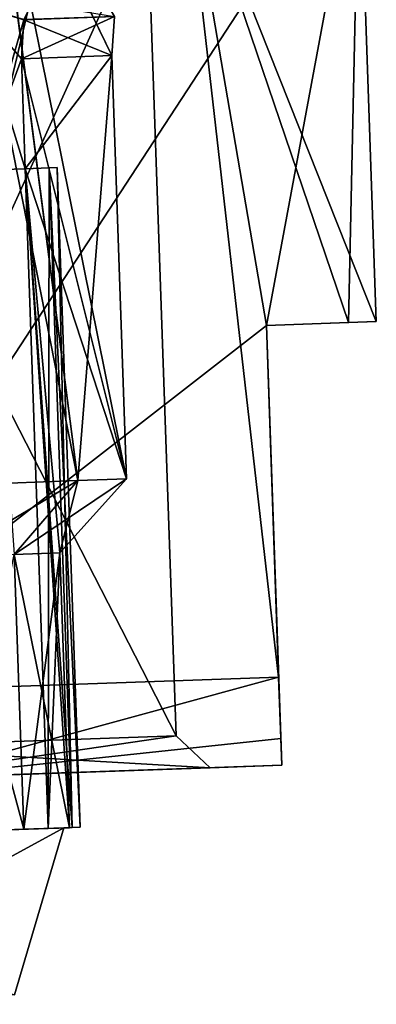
# Model space of a CAD drawing. Header units: millimetres. Extents: x -12 to 310, y -379 to 242.
# Tile 251 of 256: x 299 to 302, y -12 to -3. Entities that reach past the tile are written whole.
import ezdxf

# ---------------------------------------------------------------- set-up
doc = ezdxf.new("R2010")
doc.units = ezdxf.units.MM
doc.header["$LTSCALE"] = 65.185185
for name, color, linetype in [('3074', 7, 'CONTINUOUS'), ('3214', 7, 'CONTINUOUS'), ('3215', 7, 'CONTINUOUS'), ('3216', 7, 'CONTINUOUS'), ('3234', 7, 'CONTINUOUS'), ('3235', 7, 'CONTINUOUS'), ('3236', 7, 'CONTINUOUS'), ('3237', 7, 'CONTINUOUS'), ('3238', 7, 'CONTINUOUS'), ('3240', 7, 'CONTINUOUS'), ('3242', 7, 'CONTINUOUS'), ('3243', 7, 'CONTINUOUS'), ('3253', 7, 'CONTINUOUS'), ('3281', 7, 'CONTINUOUS'), ('3282', 7, 'CONTINUOUS'), ('3283', 7, 'CONTINUOUS'), ('3284', 7, 'CONTINUOUS'), ('3285', 7, 'CONTINUOUS'), ('3286', 7, 'CONTINUOUS'), ('3287', 7, 'CONTINUOUS'), ('3289', 7, 'CONTINUOUS'), ('3290', 7, 'CONTINUOUS'), ('3293', 7, 'CONTINUOUS'), ('3295', 7, 'CONTINUOUS'), ('3299', 7, 'CONTINUOUS'), ('3308', 7, 'CONTINUOUS'), ('3310', 7, 'CONTINUOUS'), ('3342', 7, 'CONTINUOUS'), ('3343', 7, 'CONTINUOUS')]:
    doc.layers.add(name, color=color, linetype=linetype)

msp = doc.modelspace()

# ---------------------------------------------------------------- linework, layer by layer
at = {"layer": '3074', "linetype": 'CONTINUOUS'}
for points in [[(75.3, -6.1946, -85), (75.3, 14, -85), (300.1, 14, -85), (75.3, -6.1946, -85)], [(75.3, -6.1946, -85), (300.1, 14, -85), (170.63, 2.2092, -85), (75.3, -6.1946, -85)]]:
    msp.add_3dface(points, dxfattribs=at)
at = {"layer": '3214', "linetype": 'CONTINUOUS'}
for points in [[(301.9664, -1.3198, -65), (300.3595, -1.3759, -58.9997), (302.1235, -5.8171, -65), (301.9664, -1.3198, -65)], [(295.9725, -1.5291, -54.6092), (296.813, -9.2045, -54.9613), (300.3595, -1.3759, -58.9997), (295.9725, -1.5291, -54.6092)], [(296.813, -9.2045, -54.9613), (301.2358, -9.05, -60.2042), (300.3595, -1.3759, -58.9997), (296.813, -9.2045, -54.9613)], [(301.2358, -9.05, -60.2042), (301.1241, -5.852, -60.2042), (300.3595, -1.3759, -58.9997), (301.2358, -9.05, -60.2042)], [(300.3595, -1.3759, -58.9997), (301.1241, -5.852, -60.2042), (301.8709, -5.8259, -62.5505), (300.3595, -1.3759, -58.9997)], [(302.1235, -5.8171, -65), (300.3595, -1.3759, -58.9997), (301.8709, -5.8259, -62.5505), (302.1235, -5.8171, -65)]]:
    msp.add_3dface(points, dxfattribs=at)
at = {"layer": '3215', "linetype": 'CONTINUOUS'}
for points in [[(302.1235, -5.8171, -65), (301.8709, -5.8259, -62.5505), (301.1241, -5.852, -69.7958), (302.1235, -5.8171, -65)], [(301.8709, -5.8259, -67.4495), (302.1235, -5.8171, -65), (301.1241, -5.852, -69.7958), (301.8709, -5.8259, -67.4495)], [(301.8709, -5.8259, -62.5505), (301.1241, -5.852, -60.2042), (301.1241, -5.852, -69.7958), (301.8709, -5.8259, -62.5505)]]:
    msp.add_3dface(points, dxfattribs=at)
at = {"layer": '3216', "linetype": 'CONTINUOUS'}
for points in [[(295.9683, -1.5293, -75.3933), (301.9664, -1.3198, -65), (296.813, -9.2045, -75.0387), (295.9683, -1.5293, -75.3933)], [(301.9664, -1.3198, -65), (301.1241, -5.852, -69.7958), (296.813, -9.2045, -75.0387), (301.9664, -1.3198, -65)], [(301.9664, -1.3198, -65), (301.8709, -5.8259, -67.4495), (301.1241, -5.852, -69.7958), (301.9664, -1.3198, -65)], [(301.9664, -1.3198, -65), (302.1235, -5.8171, -65), (301.8709, -5.8259, -67.4495), (301.9664, -1.3198, -65)], [(296.813, -9.2045, -75.0387), (301.1241, -5.852, -69.7958), (301.2358, -9.05, -69.7958), (296.813, -9.2045, -75.0387)]]:
    msp.add_3dface(points, dxfattribs=at)
at = {"layer": '3234', "linetype": 'CONTINUOUS'}
for points in [[(298.5786, 1.0634, -59.9644), (299.9304, 1.1106, -65), (297.362, -9.6856, -57.8936), (298.5786, 1.0634, -59.9644)], [(297.362, -9.6856, -57.8936), (299.9304, 1.1106, -65), (300.3038, -9.5829, -65), (297.362, -9.6856, -57.8936)]]:
    msp.add_3dface(points, dxfattribs=at)
at = {"layer": '3235', "linetype": 'CONTINUOUS'}
for points in [[(297.362, -9.6856, -57.8936), (300.3038, -9.5829, -65), (297.5844, -9.978, -57.6815), (297.362, -9.6856, -57.8936)], [(297.5844, -9.978, -57.6815), (300.3038, -9.5829, -65), (300.6141, -9.8722, -65), (297.5844, -9.978, -57.6815)]]:
    msp.add_3dface(points, dxfattribs=at)
at = {"layer": '3236', "linetype": 'CONTINUOUS'}
for points in [[(297.5844, -9.978, -57.6815), (300.6141, -9.8722, -65), (301.2637, -9.8495, -64.4843), (297.5844, -9.978, -57.6815)], [(297.8679, -9.9681, -57.0331), (297.5844, -9.978, -57.6815), (301.2637, -9.8495, -64.4843), (297.8679, -9.9681, -57.0331)], [(301.2637, -9.8495, -65.5157), (300.6141, -9.8722, -65), (297.5844, -9.978, -72.3185), (301.2637, -9.8495, -65.5157)], [(297.8679, -9.9681, -72.9669), (301.2637, -9.8495, -65.5157), (297.5844, -9.978, -72.3185), (297.8679, -9.9681, -72.9669)], [(300.6141, -9.8722, -65), (301.2637, -9.8495, -65.5157), (301.2637, -9.8495, -64.4843), (300.6141, -9.8722, -65)]]:
    msp.add_3dface(points, dxfattribs=at)
at = {"layer": '3237', "linetype": 'CONTINUOUS'}
for points in [[(301.1241, -5.852, -60.2042), (301.2358, -9.05, -60.2042), (301.2553, -9.608, -62.3679), (301.1241, -5.852, -60.2042)], [(301.1241, -5.852, -69.7958), (301.1241, -5.852, -60.2042), (301.2358, -9.05, -69.7958), (301.1241, -5.852, -69.7958)], [(301.2358, -9.05, -69.7958), (301.1241, -5.852, -60.2042), (301.2553, -9.6078, -67.6333), (301.2358, -9.05, -69.7958)], [(301.2637, -9.8495, -65.5157), (301.1241, -5.852, -60.2042), (301.2637, -9.8495, -64.4843), (301.2637, -9.8495, -65.5157)], [(301.1241, -5.852, -60.2042), (301.2637, -9.8495, -65.5157), (301.2553, -9.6078, -67.6333), (301.1241, -5.852, -60.2042)], [(301.2637, -9.8495, -64.4843), (301.1241, -5.852, -60.2042), (301.2553, -9.608, -62.3679), (301.2637, -9.8495, -64.4843)]]:
    msp.add_3dface(points, dxfattribs=at)
at = {"layer": '3238', "linetype": 'CONTINUOUS'}
for points in [[(296.813, -9.2045, -75.0387), (301.2358, -9.05, -69.7958), (297.8679, -9.9681, -72.9669), (296.813, -9.2045, -75.0387)], [(297.8679, -9.9681, -72.9669), (301.2358, -9.05, -69.7958), (301.2553, -9.6078, -67.6333), (297.8679, -9.9681, -72.9669)], [(301.2637, -9.8495, -65.5157), (297.8679, -9.9681, -72.9669), (301.2553, -9.6078, -67.6333), (301.2637, -9.8495, -65.5157)]]:
    msp.add_3dface(points, dxfattribs=at)
at = {"layer": '3240', "linetype": 'CONTINUOUS'}
for points in [[(301.2358, -9.05, -60.2042), (296.813, -9.2045, -54.9613), (297.8679, -9.9681, -57.0331), (301.2358, -9.05, -60.2042)], [(301.2358, -9.05, -60.2042), (297.8679, -9.9681, -57.0331), (301.2553, -9.608, -62.3679), (301.2358, -9.05, -60.2042)], [(297.8679, -9.9681, -57.0331), (301.2637, -9.8495, -64.4843), (301.2553, -9.608, -62.3679), (297.8679, -9.9681, -57.0331)]]:
    msp.add_3dface(points, dxfattribs=at)
at = {"layer": '3242', "linetype": 'CONTINUOUS'}
for points in [[(300.6141, -9.8722, -65), (300.3038, -9.5829, -65), (297.362, -9.6856, -72.1064), (300.6141, -9.8722, -65)], [(297.5844, -9.978, -72.3185), (300.6141, -9.8722, -65), (297.362, -9.6856, -72.1064), (297.5844, -9.978, -72.3185)]]:
    msp.add_3dface(points, dxfattribs=at)
at = {"layer": '3243', "linetype": 'CONTINUOUS'}
for points in [[(299.9304, 1.1106, -65), (294.9105, 0.9353, -73.7023), (300.3038, -9.5829, -65), (299.9304, 1.1106, -65)], [(300.3038, -9.5829, -65), (294.9105, 0.9353, -73.7023), (297.362, -9.6856, -72.1064), (300.3038, -9.5829, -65)]]:
    msp.add_3dface(points, dxfattribs=at)
at = {"layer": '3253', "linetype": 'CONTINUOUS'}
for points in [[(299.2824, -10.419, -65), (294.9321, -10.5709, -57.1179), (294.7867, -10.576, -57.2067), (299.2824, -10.419, -65)], [(296.7539, -10.5073, -58.53), (294.9321, -10.5709, -57.1179), (299.2824, -10.419, -65), (296.7539, -10.5073, -58.53)], [(298.1651, -10.458, -60.3529), (296.7539, -10.5073, -58.53), (299.2824, -10.419, -65), (298.1651, -10.458, -60.3529)], [(299.1419, -10.4239, -67.2875), (299.2824, -10.419, -65), (298.0719, -10.4613, -69.5094), (299.1419, -10.4239, -67.2875)], [(298.9208, -10.4316, -68.5781), (299.1419, -10.4239, -67.2875), (298.0719, -10.4613, -69.5094), (298.9208, -10.4316, -68.5781)], [(298.3373, -10.452, -69.7486), (298.9208, -10.4316, -68.5781), (298.0719, -10.4613, -69.5094), (298.3373, -10.452, -69.7486)], [(298.3373, -10.452, -60.2514), (298.1651, -10.458, -60.3529), (299.2824, -10.419, -65), (298.3373, -10.452, -60.2514)], [(298.9208, -10.4316, -61.4219), (298.3373, -10.452, -60.2514), (299.2824, -10.419, -65), (298.9208, -10.4316, -61.4219)], [(299.3354, -10.4172, -62.6625), (298.9208, -10.4316, -61.4219), (299.1419, -10.4239, -62.7125), (299.3354, -10.4172, -62.6625)], [(299.3354, -10.4172, -67.3375), (299.1419, -10.4239, -67.2875), (298.9208, -10.4316, -68.5781), (299.3354, -10.4172, -67.3375)], [(299.1419, -10.4239, -62.7125), (298.9208, -10.4316, -61.4219), (299.2824, -10.419, -65), (299.1419, -10.4239, -62.7125)], [(299.3594, -10.4163, -63.8471), (299.1419, -10.4239, -62.7125), (299.3594, -10.4163, -66.1529), (299.3594, -10.4163, -63.8471)], [(299.3594, -10.4163, -66.1529), (299.1419, -10.4239, -62.7125), (299.2824, -10.419, -65), (299.3594, -10.4163, -66.1529)], [(299.1419, -10.4239, -67.2875), (299.3594, -10.4163, -66.1529), (299.2824, -10.419, -65), (299.1419, -10.4239, -67.2875)], [(299.4323, -10.4138, -65), (299.3594, -10.4163, -63.8471), (299.3594, -10.4163, -66.1529), (299.4323, -10.4138, -65)]]:
    msp.add_3dface(points, dxfattribs=at)
at = {"layer": '3281', "linetype": 'CONTINUOUS'}
for points in [[(298.9208, -10.4316, -68.5781), (298.3373, -10.452, -69.7486), (298.8336, -7.9332, -68.5781), (298.9208, -10.4316, -68.5781)], [(299.2482, -7.9187, -67.3375), (298.9208, -10.4316, -68.5781), (298.8336, -7.9332, -68.5781), (299.2482, -7.9187, -67.3375)], [(299.3354, -10.4172, -67.3375), (298.9208, -10.4316, -68.5781), (299.2482, -7.9187, -67.3375), (299.3354, -10.4172, -67.3375)]]:
    msp.add_3dface(points, dxfattribs=at)
at = {"layer": '3282', "linetype": 'CONTINUOUS'}
for points in [[(299.2482, -7.9187, -67.3375), (298.8336, -7.9332, -68.5781), (299.8545, -7.2471, -67.5), (299.2482, -7.9187, -67.3375)], [(299.8545, -7.2471, -67.5), (298.8336, -7.9332, -68.5781), (299.4111, -7.2626, -68.8268), (299.8545, -7.2471, -67.5)], [(298.2501, -7.9535, -69.7486), (298.787, -7.2844, -70.0788), (299.4111, -7.2626, -68.8268), (298.2501, -7.9535, -69.7486)], [(298.8336, -7.9332, -68.5781), (298.2501, -7.9535, -69.7486), (299.4111, -7.2626, -68.8268), (298.8336, -7.9332, -68.5781)]]:
    msp.add_3dface(points, dxfattribs=at)
at = {"layer": '3283', "linetype": 'CONTINUOUS'}
for points in [[(298.8976, -3.4282, -67.2875), (298.9325, -4.4276, -67.2875), (299.7201, -3.3995, -67.5), (298.8976, -3.4282, -67.2875)], [(298.9325, -4.4276, -67.2875), (299.8545, -7.2471, -67.5), (299.7201, -3.3995, -67.5), (298.9325, -4.4276, -67.2875)], [(299.1419, -10.4239, -67.2875), (299.2482, -7.9187, -67.3375), (298.9325, -4.4276, -67.2875), (299.1419, -10.4239, -67.2875)], [(299.2482, -7.9187, -67.3375), (299.8545, -7.2471, -67.5), (298.9325, -4.4276, -67.2875), (299.2482, -7.9187, -67.3375)], [(299.1419, -10.4239, -67.2875), (299.3354, -10.4172, -67.3375), (299.2482, -7.9187, -67.3375), (299.1419, -10.4239, -67.2875)]]:
    msp.add_3dface(points, dxfattribs=at)
at = {"layer": '3284', "linetype": 'CONTINUOUS'}
for points in [[(298.9325, -4.4276, -62.7125), (299.3594, -10.4163, -63.8471), (299.15, -4.42, -63.8471), (298.9325, -4.4276, -62.7125)], [(299.1419, -10.4239, -67.2875), (298.9325, -4.4276, -67.2875), (299.15, -4.42, -66.1529), (299.1419, -10.4239, -67.2875)], [(299.1419, -10.4239, -62.7125), (299.3594, -10.4163, -63.8471), (298.9325, -4.4276, -62.7125), (299.1419, -10.4239, -62.7125)], [(299.3594, -10.4163, -66.1529), (299.1419, -10.4239, -67.2875), (299.15, -4.42, -66.1529), (299.3594, -10.4163, -66.1529)], [(299.15, -4.42, -63.8471), (299.4323, -10.4138, -65), (299.2229, -4.4174, -65), (299.15, -4.42, -63.8471)], [(299.2229, -4.4174, -65), (299.3594, -10.4163, -66.1529), (299.15, -4.42, -66.1529), (299.2229, -4.4174, -65)], [(299.3594, -10.4163, -63.8471), (299.4323, -10.4138, -65), (299.15, -4.42, -63.8471), (299.3594, -10.4163, -63.8471)], [(299.4323, -10.4138, -65), (299.3594, -10.4163, -66.1529), (299.2229, -4.4174, -65), (299.4323, -10.4138, -65)]]:
    msp.add_3dface(points, dxfattribs=at)
at = {"layer": '3285', "linetype": 'CONTINUOUS'}
for points in [[(299.7201, -3.3995, -62.5), (299.8545, -7.2471, -62.5), (298.8976, -3.4282, -62.7125), (299.7201, -3.3995, -62.5)], [(299.8545, -7.2471, -62.5), (298.9325, -4.4276, -62.7125), (298.8976, -3.4282, -62.7125), (299.8545, -7.2471, -62.5)], [(299.3354, -10.4172, -62.6625), (299.1419, -10.4239, -62.7125), (298.9325, -4.4276, -62.7125), (299.3354, -10.4172, -62.6625)], [(299.3354, -10.4172, -62.6625), (298.9325, -4.4276, -62.7125), (299.2482, -7.9187, -62.6625), (299.3354, -10.4172, -62.6625)], [(299.2482, -7.9187, -62.6625), (298.9325, -4.4276, -62.7125), (299.8545, -7.2471, -62.5), (299.2482, -7.9187, -62.6625)]]:
    msp.add_3dface(points, dxfattribs=at)
at = {"layer": '3286', "linetype": 'CONTINUOUS'}
for points in [[(298.2501, -7.9535, -60.2514), (298.9208, -10.4316, -61.4219), (298.8336, -7.9332, -61.4219), (298.2501, -7.9535, -60.2514)], [(298.3373, -10.452, -60.2514), (298.9208, -10.4316, -61.4219), (298.2501, -7.9535, -60.2514), (298.3373, -10.452, -60.2514)], [(299.3354, -10.4172, -62.6625), (299.2482, -7.9187, -62.6625), (298.8336, -7.9332, -61.4219), (299.3354, -10.4172, -62.6625)], [(298.9208, -10.4316, -61.4219), (299.3354, -10.4172, -62.6625), (298.8336, -7.9332, -61.4219), (298.9208, -10.4316, -61.4219)]]:
    msp.add_3dface(points, dxfattribs=at)
at = {"layer": '3287', "linetype": 'CONTINUOUS'}
for points in [[(299.2482, -7.9187, -62.6625), (299.8545, -7.2471, -62.5), (299.4111, -7.2626, -61.1732), (299.2482, -7.9187, -62.6625)], [(298.787, -7.2844, -59.9212), (298.8336, -7.9332, -61.4219), (299.4111, -7.2626, -61.1732), (298.787, -7.2844, -59.9212)], [(298.8336, -7.9332, -61.4219), (299.2482, -7.9187, -62.6625), (299.4111, -7.2626, -61.1732), (298.8336, -7.9332, -61.4219)]]:
    msp.add_3dface(points, dxfattribs=at)
at = {"layer": '3289', "linetype": 'CONTINUOUS'}
for points in [[(298.9918, -2.9246, -63.2), (298.9207, -3.0738, -62.8544), (298.4744, -2.9427, -61.4985), (298.9918, -2.9246, -63.2)], [(298.4744, -2.9427, -61.4985), (298.9207, -3.0738, -62.8544), (298.5268, -4.4417, -61.4985), (298.4744, -2.9427, -61.4985)], [(298.9207, -3.0738, -62.8544), (298.8976, -3.4282, -62.7125), (298.5268, -4.4417, -61.4985), (298.9207, -3.0738, -62.8544)], [(298.8976, -3.4282, -62.7125), (298.9325, -4.4276, -62.7125), (298.5268, -4.4417, -61.4985), (298.8976, -3.4282, -62.7125)]]:
    msp.add_3dface(points, dxfattribs=at)
at = {"layer": '3290', "linetype": 'CONTINUOUS'}
for points in [[(298.9207, -3.0738, -62.8544), (298.9918, -2.9246, -63.2), (299.7434, -3.0444, -62.6425), (298.9207, -3.0738, -62.8544)], [(299.7201, -3.3995, -62.5), (298.8976, -3.4282, -62.7125), (298.9207, -3.0738, -62.8544), (299.7201, -3.3995, -62.5)], [(299.7201, -3.3995, -62.5), (298.9207, -3.0738, -62.8544), (299.7434, -3.0444, -62.6425), (299.7201, -3.3995, -62.5)]]:
    msp.add_3dface(points, dxfattribs=at)
at = {"layer": '3293', "linetype": 'CONTINUOUS'}
for points in [[(299.8545, -7.2471, -62.5), (299.7201, -3.3995, -62.5), (298.6181, -1.1365, -59.9998), (299.8545, -7.2471, -62.5)], [(299.4111, -7.2626, -61.1732), (299.8545, -7.2471, -62.5), (298.6181, -1.1365, -59.9998), (299.4111, -7.2626, -61.1732)], [(299.7201, -3.3995, -62.5), (299.7434, -3.0444, -62.6425), (298.6181, -1.1365, -59.9998), (299.7201, -3.3995, -62.5)], [(298.6526, -3.4367, -59.9212), (299.4111, -7.2626, -61.1732), (298.6181, -1.1365, -59.9998), (298.6526, -3.4367, -59.9212)], [(298.787, -7.2844, -59.9212), (299.4111, -7.2626, -61.1732), (298.6526, -3.4367, -59.9212), (298.787, -7.2844, -59.9212)]]:
    msp.add_3dface(points, dxfattribs=at)
at = {"layer": '3295', "linetype": 'CONTINUOUS'}
for points in [[(299.4111, -7.2626, -68.8268), (298.787, -7.2844, -70.0788), (298.6127, -1.1367, -70.0095), (299.4111, -7.2626, -68.8268)], [(299.7201, -3.3995, -67.5), (299.4111, -7.2626, -68.8268), (298.6127, -1.1367, -70.0095), (299.7201, -3.3995, -67.5)], [(299.7201, -3.3995, -67.5), (298.6127, -1.1367, -70.0095), (299.7433, -3.0451, -67.3582), (299.7201, -3.3995, -67.5)], [(299.8545, -7.2471, -67.5), (299.4111, -7.2626, -68.8268), (299.7201, -3.3995, -67.5), (299.8545, -7.2471, -67.5)]]:
    msp.add_3dface(points, dxfattribs=at)
at = {"layer": '3299', "linetype": 'CONTINUOUS'}
for points in [[(298.9325, -4.4276, -62.7125), (298.9325, -4.4276, -67.2875), (298.5268, -4.4417, -68.5015), (298.9325, -4.4276, -62.7125)], [(298.5268, -4.4417, -61.4985), (298.9325, -4.4276, -62.7125), (298.5268, -4.4417, -68.5015), (298.5268, -4.4417, -61.4985)], [(298.9325, -4.4276, -67.2875), (298.9325, -4.4276, -62.7125), (299.15, -4.42, -63.8471), (298.9325, -4.4276, -67.2875)], [(298.9325, -4.4276, -67.2875), (299.15, -4.42, -63.8471), (299.15, -4.42, -66.1529), (298.9325, -4.4276, -67.2875)], [(299.15, -4.42, -63.8471), (299.2229, -4.4174, -65), (299.15, -4.42, -66.1529), (299.15, -4.42, -63.8471)]]:
    msp.add_3dface(points, dxfattribs=at)
at = {"layer": '3308', "linetype": 'CONTINUOUS'}
for points in [[(298.9325, -4.4276, -67.2875), (298.8976, -3.4282, -67.2875), (298.4744, -2.9427, -68.5015), (298.9325, -4.4276, -67.2875)], [(298.9325, -4.4276, -67.2875), (298.4744, -2.9427, -68.5015), (298.5268, -4.4417, -68.5015), (298.9325, -4.4276, -67.2875)], [(298.4744, -2.9427, -68.5015), (298.8976, -3.4282, -67.2875), (298.9208, -3.0731, -67.1449), (298.4744, -2.9427, -68.5015)]]:
    msp.add_3dface(points, dxfattribs=at)
at = {"layer": '3310', "linetype": 'CONTINUOUS'}
for points in [[(298.8976, -3.4282, -67.2875), (299.7201, -3.3995, -67.5), (299.7433, -3.0451, -67.3582), (298.8976, -3.4282, -67.2875)], [(298.8976, -3.4282, -67.2875), (299.7433, -3.0451, -67.3582), (298.9208, -3.0731, -67.1449), (298.8976, -3.4282, -67.2875)]]:
    msp.add_3dface(points, dxfattribs=at)
at = {"layer": '3342', "linetype": 'CONTINUOUS'}
for points in [[(298.0719, -10.4613, -69.5094), (299.2824, -10.419, -65), (296.3463, -12.0225, -71.0109), (298.0719, -10.4613, -69.5094)], [(299.2824, -10.419, -65), (298.835, -11.9356, -65), (296.3463, -12.0225, -71.0109), (299.2824, -10.419, -65)]]:
    msp.add_3dface(points, dxfattribs=at)
at = {"layer": '3343', "linetype": 'CONTINUOUS'}
msp.add_3dface([(299.2824, -10.419, -65), (294.7867, -10.576, -57.2067), (298.835, -11.9356, -65), (299.2824, -10.419, -65)], dxfattribs=at)

doc.saveas('drawing.dxf')
